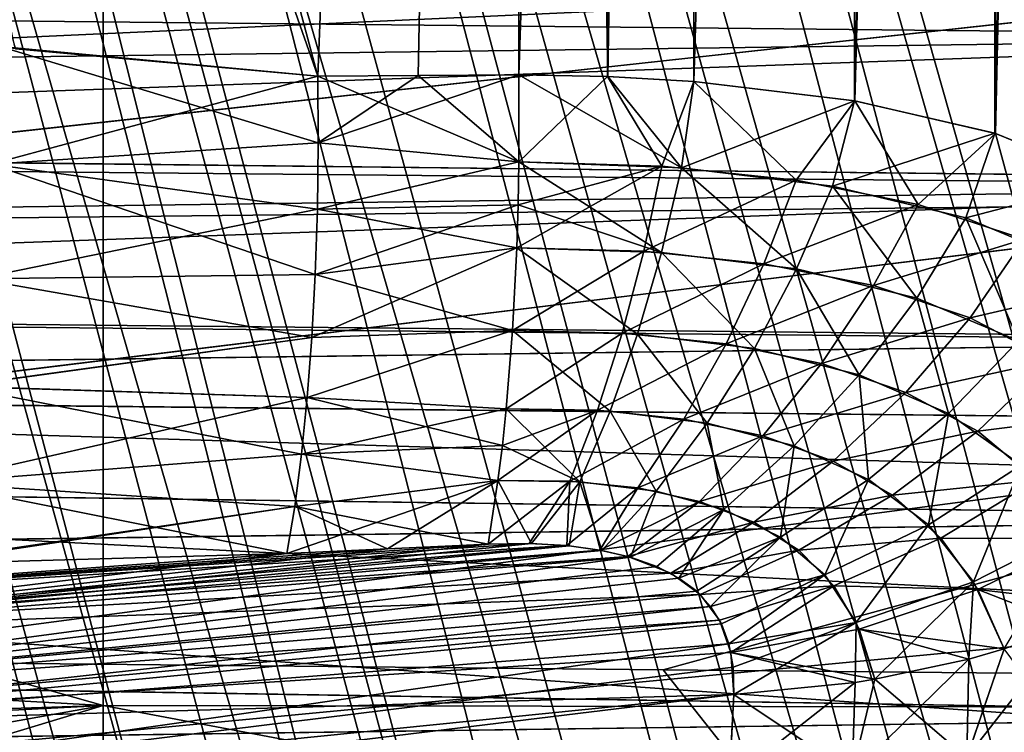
# Model space of a CAD drawing. Header units: metres. Extents: x -31 to 116, y -82 to 82.
# Tile 105 of 256: x -12.13 to -8.87, y -41.24 to -38.87. Entities that reach past the tile are written whole.
import ezdxf

# ---------------------------------------------------------------- set-up
doc = ezdxf.new("R2010")
doc.units = ezdxf.units.M
doc.layers.add('solid_80000000GA_10_1', color=7, linetype='CONTINUOUS')

msp = doc.modelspace()

# ---------------------------------------------------------------- linework, layer by layer
at = {"layer": 'solid_80000000GA_10_1'}
for points in [[(-17.035437, -22.266291, 8.499084), (-11.14546, -39.060158, 8.853372), (-15.738481, -21.918772, 8.853372)], [(-15.738481, -21.91877, -8.853372), (-11.14546, -39.060158, -8.853372), (-12.148616, -38.968784, -8.627256)], [(-15.738481, -21.91877, -8.853372), (-10.479055, -21.962585, -9.779715), (-11.14546, -39.060158, -8.853372)], [(-15.738481, -21.918772, 8.853372), (-11.14546, -39.060158, 8.853372), (-10.479055, -21.962587, 9.779715)], [(-10.479055, -21.962585, -9.779715), (-10.812262, -39.057499, -8.912315), (-11.14546, -39.060158, -8.853372)], [(-10.479055, -21.962587, 9.779715), (-11.14546, -39.060158, 8.853372), (-10.812262, -39.057499, 8.912315)], [(-10.479055, -21.962585, -9.779715), (-10.479055, -39.055363, -8.971235), (-10.812262, -39.057499, -8.912315)], [(-10.479055, -21.962587, 9.779715), (-10.812262, -39.057499, 8.912315), (-10.479055, -39.055363, 8.971235)], [(-10.479055, -21.962585, -9.779715), (-9.903896, -21.970234, -9.941367), (-10.479055, -39.055363, -8.971235)], [(-10.479055, -21.962587, 9.779715), (-10.479055, -39.055363, 8.971235), (-10.184257, -39.061455, 9.038482)], [(-9.903924, -21.970232, 9.941357), (-10.479055, -21.962587, 9.779715), (-10.184257, -39.061455, 9.038482)], [(-9.903896, -21.970234, -9.941367), (-10.184668, -39.061432, -9.038366), (-10.479055, -39.055363, -8.971235)], [(-9.903896, -21.970234, -9.941367), (-9.89924, -39.07774, -9.134026), (-10.184668, -39.061432, -9.038366)], [(-9.903924, -21.970232, 9.941357), (-10.184257, -39.061455, 9.038482), (-9.898911, -39.077766, 9.134154)], [(-9.37161, -21.983131, 10.21406), (-9.903924, -21.970232, 9.941357), (-9.898911, -39.077766, 9.134154)], [(-9.903896, -21.970234, -9.941367), (-9.37159, -21.983133, -10.214073), (-9.89924, -39.07774, -9.134026)], [(-9.37159, -21.983133, -10.214073), (-9.365022, -39.141983, -9.40673), (-9.89924, -39.07774, -9.134026)], [(-9.37161, -21.983131, 10.21406), (-9.898911, -39.077766, 9.134154), (-9.36584, -39.141853, 9.406203)], [(-9.37161, -21.983131, 10.21406), (-9.36584, -39.141853, 9.406203), (-8.904059, -22.000763, 10.586835)], [(-9.37159, -21.983133, -10.214073), (-8.904045, -22.000765, -10.586849), (-9.365022, -39.141983, -9.40673)], [(-8.904059, -22.000763, 10.586835), (-9.36584, -39.141853, 9.406203), (-8.900657, -39.249542, 9.774308)], [(-8.904045, -22.000765, -10.586849), (-8.898579, -39.250175, -9.77632), (-9.365022, -39.141983, -9.40673)], [(-8.904059, -22.000763, 10.586835), (-8.900657, -39.249542, 9.774308), (-8.519835, -22.022429, 11.04489)], [(-8.904045, -22.000765, -10.586849), (-8.519825, -22.02243, -11.044904), (-8.898579, -39.250175, -9.77632)], [(-8.519835, -22.022429, 11.04489), (-8.900657, -39.249542, 9.774308), (-8.518516, -39.404499, 10.224669)], [(-8.519825, -22.02243, -11.044904), (-8.515915, -39.405903, -10.228441), (-8.898579, -39.250175, -9.77632)], [(-17.035437, -22.266291, 8.499084), (-12.14784, -38.969006, 8.627461), (-11.14546, -39.060158, 8.853372)], [(-20.135519, -24.146751, -0.119696), (-9.206542, -64.937607, -0.072043), (-9.119857, -64.916855, -0.965781)], [(-20.098276, -24.171345, -0.569429), (-20.135519, -24.146751, -0.119696), (-9.119857, -64.916855, -0.965781)], [(-20.135519, -24.146751, -0.119696), (-20.124195, -24.15432, 0.329388), (-9.206542, -64.937607, -0.072043)], [(-20.124195, -24.15432, 0.329388), (-20.063772, -24.193392, 0.782186), (-9.206542, -64.937607, -0.072043)], [(-20.009789, -24.226574, -1.030607), (-20.098276, -24.171345, -0.569429), (-9.119857, -64.916855, -0.965781)], [(-20.063772, -24.193392, 0.782186), (-9.143503, -64.922409, 0.825583), (-9.206542, -64.937607, -0.072043)], [(-20.063772, -24.193392, 0.782186), (-19.947016, -24.263313, 1.259328), (-9.143503, -64.922409, 0.825583)], [(-20.009789, -24.226574, -1.030607), (-9.119857, -64.916855, -0.965781), (-8.887325, -64.860634, -1.828622)], [(-19.85355, -24.314751, -1.537706), (-20.009789, -24.226574, -1.030607), (-8.887325, -64.860634, -1.828622)], [(-19.947016, -24.263313, 1.259328), (-19.839264, -24.322298, 1.575862), (-9.143503, -64.922409, 0.825583)], [(-19.830252, -24.327032, -1.599436), (-19.85355, -24.314751, -1.537706), (-8.887325, -64.860634, -1.828622)], [(-19.839264, -24.322298, 1.575862), (-8.932652, -64.871605, 1.697886), (-9.143503, -64.922409, 0.825583)], [(-19.839264, -24.322298, 1.575862), (-19.744385, -24.370493, 1.808325), (-8.932652, -64.871605, 1.697886)], [(-19.661144, -24.410271, -1.989027), (-19.830252, -24.327032, -1.599436), (-8.887325, -64.860634, -1.828622)], [(-19.744385, -24.370493, 1.808325), (-19.367527, -24.535038, 2.516984), (-8.932652, -64.871605, 1.697886)], [(-19.661144, -24.410271, -1.989027), (-8.887325, -64.860634, -1.828622), (-8.51011, -64.767723, -2.648758)], [(-19.396957, -24.523487, -2.469851), (-19.661144, -24.410271, -1.989027), (-8.51011, -64.767723, -2.648758)], [(-19.190554, -24.600687, -2.780309), (-19.396957, -24.523487, -2.469851), (-8.51011, -64.767723, -2.648758)], [(-19.367527, -24.535038, 2.516984), (-8.582389, -64.785721, 2.516984), (-8.932652, -64.871605, 1.697886)], [(-19.19087, -24.600769, 2.779785), (-8.582389, -64.785721, 2.516984), (-19.367527, -24.535038, 2.516984)], [(-8.221005, -64.695236, 3.103031), (-8.582389, -64.785721, 2.516984), (-19.19087, -24.600769, 2.779785)], [(-8.221005, -64.695236, 3.103031), (-19.19087, -24.600769, 2.779785), (-18.835791, -24.715651, 3.227892)], [(-19.190554, -24.600687, -2.780309), (-8.51011, -64.767723, -2.648758), (-7.999062, -64.638649, -3.393542)], [(-19.017433, -24.659273, -3.010205), (-19.190554, -24.600687, -2.780309), (-7.999062, -64.638649, -3.393542)], [(-18.443211, -24.822365, -3.634156), (-19.017433, -24.659273, -3.010205), (-7.999062, -64.638649, -3.393542)], [(-7.788533, -64.584244, 3.634675), (-18.835791, -24.715651, 3.227892), (-18.384169, -24.83687, 3.688898)], [(-7.788533, -64.584244, 3.634675), (-8.221005, -64.695236, 3.103031), (-18.835791, -24.715651, 3.227892)], [(-18.443211, -24.822365, -3.634156), (-7.999062, -64.638649, -3.393542), (-7.378141, -64.475967, -4.030697)], [(-18.375969, -24.838879, -3.696376), (-18.443211, -24.822365, -3.634156), (-7.378141, -64.475967, -4.030697)], [(-7.788533, -64.584244, 3.634675), (-18.384169, -24.83687, 3.688898), (-18.10844, -24.900148, 3.925932)], [(-17.709684, -24.980108, -4.221485), (-18.375969, -24.838879, -3.696376), (-7.378141, -64.475967, -4.030697)], [(-7.293158, -64.453163, 4.10253), (-18.10844, -24.900148, 3.925932), (-17.69219, -24.983339, 4.233313)], [(-7.293158, -64.453163, 4.10253), (-7.788533, -64.584244, 3.634675), (-18.10844, -24.900148, 3.925932)], [(-17.709684, -24.980108, -4.221485), (-7.378141, -64.475967, -4.030697), (-6.624575, -64.268631, -4.570979)], [(-17.44652, -25.026459, -4.390234), (-17.709684, -24.980108, -4.221485), (-6.624575, -64.268631, -4.570979)], [(-7.293158, -64.453163, 4.10253), (-17.69219, -24.983339, 4.233313), (-17.446692, -25.026342, 4.390146)], [(-6.744359, -64.302505, 4.498389), (-17.446692, -25.026342, 4.390146), (-17.242685, -25.059254, 4.508155)], [(-6.744359, -64.302505, 4.498389), (-7.293158, -64.453163, 4.10253), (-17.446692, -25.026342, 4.390146)], [(-16.895889, -25.10972, -4.685307), (-17.44652, -25.026459, -4.390234), (-6.624575, -64.268631, -4.570979)], [(-6.744359, -64.302505, 4.498389), (-17.242685, -25.059254, 4.508155), (-16.763975, -25.127176, 4.745441)], [(-16.895889, -25.10972, -4.685307), (-6.624575, -64.268631, -4.570979), (-5.799427, -64.027458, -4.959238)], [(-16.416647, -25.169453, -4.885856), (-16.895889, -25.10972, -4.685307), (-5.799427, -64.027458, -4.959238)], [(-6.152701, -64.132866, 4.815432), (-16.763975, -25.127176, 4.745441), (-16.416695, -25.169481, 4.885835)], [(-6.152701, -64.132866, 4.815432), (-6.744359, -64.302505, 4.498389), (-16.763975, -25.127176, 4.745441)], [(-6.152701, -64.132866, 4.815432), (-16.416695, -25.169481, 4.885835), (-16.262659, -25.186504, 4.940173)], [(-16.022779, -25.211084, -5.015509), (-16.416647, -25.169453, -4.885856), (-5.799427, -64.027458, -4.959238)], [(-5.529637, -63.944912, 5.04838), (-16.262659, -25.186504, 4.940173), (-15.748165, -25.236721, 5.088315)], [(-5.529637, -63.944912, 5.04838), (-6.152701, -64.132866, 4.815432), (-16.262659, -25.186504, 4.940173)], [(-16.022779, -25.211084, -5.015509), (-5.799427, -64.027458, -4.959238), (-4.932014, -63.754135, -5.186461)], [(-15.320251, -25.271198, -5.174274), (-16.022779, -25.211084, -5.015509), (-4.932014, -63.754135, -5.186461)], [(-5.529637, -63.944912, 5.04838), (-15.748165, -25.236721, 5.088315), (-15.320524, -25.271276, 5.174226)], [(-5.529637, -63.944912, 5.04838), (-15.320524, -25.271276, 5.174226), (-15.227662, -25.278017, 5.188566)], [(-15.115817, -25.28569, -5.203827), (-15.320251, -25.271198, -5.174274), (-4.932014, -63.754135, -5.186461)], [(-4.887135, -63.739349, 5.193649), (-15.227662, -25.278017, 5.188566), (-14.709188, -25.31101, 5.240926)], [(-4.887135, -63.739349, 5.193649), (-5.529637, -63.944912, 5.04838), (-15.227662, -25.278017, 5.188566)], [(-15.115817, -25.28569, -5.203827), (-4.932014, -63.754135, -5.186461), (-4.043405, -63.447029, -5.248548)], [(-14.2, -25.336498, -5.247025), (-15.115817, -25.28569, -5.203827), (-4.043405, -63.447029, -5.248548)], [(-4.237373, -63.516899, 5.249361), (-14.709188, -25.31101, 5.240926), (-14.2, -25.336498, 5.247025)], [(-4.237373, -63.516899, 5.249361), (-4.887135, -63.739349, 5.193649), (-14.709188, -25.31101, 5.240926)], [(-3.592497, -63.278263, 5.215289), (-14.2, -25.336498, 5.247025), (-13.602382, -25.402636, 5.198022)], [(-3.592497, -63.278263, 5.215289), (-4.237373, -63.516899, 5.249361), (-14.2, -25.336498, 5.247025)], [(-14.2, -25.336498, -5.247025), (-4.043405, -63.447029, -5.248548), (-3.190397, -63.118511, -5.147477)], [(-13.655311, -25.393713, -5.204721), (-14.2, -25.336498, -5.247025), (-3.190397, -63.118511, -5.147477)], [(-13.037604, -25.530893, -5.09922), (-13.655311, -25.393713, -5.204721), (-3.190397, -63.118511, -5.147477)], [(-2.964308, -63.024097, 5.092755), (-13.602382, -25.402636, 5.198022), (-12.915688, -25.565849, 5.071377)], [(-2.964308, -63.024097, 5.092755), (-3.592497, -63.278263, 5.215289), (-13.602382, -25.402636, 5.198022)], [(-13.037604, -25.530893, -5.09922), (-3.190397, -63.118511, -5.147477), (-2.374493, -62.759918, -4.888916)], [(-12.327435, -25.766209, -4.904049), (-13.037604, -25.530893, -5.09922), (-2.374493, -62.759918, -4.888916)], [(-2.36405, -62.754951, 4.884449), (-12.915688, -25.565849, 5.071377), (-12.11904, -25.848278, 4.831406)], [(-2.36405, -62.754951, 4.884449), (-2.964308, -63.024097, 5.092755), (-12.915688, -25.565849, 5.071377)], [(-11.542784, -26.10084, -4.591586), (-12.327435, -25.766209, -4.904049), (-2.374493, -62.759918, -4.888916)], [(-1.802263, -62.471241, 4.594205), (-12.11904, -25.848278, 4.831406), (-11.255001, -26.239109, 4.44869)], [(-1.802263, -62.471241, 4.594205), (-2.36405, -62.754951, 4.884449), (-12.11904, -25.848278, 4.831406)], [(-11.542784, -26.10084, -4.591586), (-2.374493, -62.759918, -4.888916), (-1.636958, -62.380161, -4.487979)], [(-10.76293, -26.491352, -4.16375), (-11.542784, -26.10084, -4.591586), (-1.636958, -62.380161, -4.487979)], [(-1.28881, -62.173267, 4.226834), (-11.255001, -26.239109, 4.44869), (-10.436717, -26.668045, 3.942246)], [(-1.28881, -62.173267, 4.226834), (-1.802263, -62.471241, 4.594205), (-11.255001, -26.239109, 4.44869)], [(-10.76293, -26.491352, -4.16375), (-1.636958, -62.380161, -4.487979), (-0.982257, -61.969849, -3.946201)], [(-10.073257, -26.872604, -3.658596), (-10.76293, -26.491352, -4.16375), (-0.982257, -61.969849, -3.946201)], [(-0.832798, -61.86116, 3.787896), (-10.436717, -26.668045, 3.942246), (-9.750704, -27.060116, 3.366766)], [(-0.832798, -61.86116, 3.787896), (-1.28881, -62.173267, 4.226834), (-10.436717, -26.668045, 3.942246)], [(-10.073257, -26.872604, -3.658596), (-0.439484, -61.531879, -3.278738), (-9.508332, -27.204287, -3.116266)], [(-10.073257, -26.872604, -3.658596), (-0.982257, -61.969849, -3.946201), (-0.439484, -61.531879, -3.278738)], [(-0.442561, -61.534794, 3.283393), (-9.750704, -27.060116, 3.366766), (-9.214854, -27.382275, 2.765656)], [(-0.442561, -61.534794, 3.283393), (-0.832798, -61.86116, 3.787896), (-9.750704, -27.060116, 3.366766)], [(-0.036914, -61.075321, -2.516984), (-9.256079, -27.357077, -2.818626), (-9.508332, -27.204287, -3.116266)], [(-0.439484, -61.531879, -3.278738), (-0.036914, -61.075321, -2.516984), (-9.508332, -27.204287, -3.116266)], [(-0.036914, -61.075321, -2.516984), (-9.035298, -27.492895, -2.516984), (-9.256079, -27.357077, -2.818626)], [(-0.125883, -61.193806, 2.719572), (-9.214854, -27.382275, 2.765656), (-8.815616, -27.629824, 2.162234)], [(-0.125883, -61.193806, 2.719572), (-0.442561, -61.534794, 3.283393), (-9.214854, -27.382275, 2.765656)], [(0.118369, -60.821201, -2.073761), (-8.686381, -27.711149, -1.916149), (-9.035298, -27.492895, -2.516984)], [(0.118369, -60.821201, -2.073761), (-9.035298, -27.492895, -2.516984), (-0.036914, -61.075321, -2.516984)], [(-12, -36.2328, -45.505402), (-29.5, -36.287064, -45.852333), (-29.5, -39.718975, -42.913754)], [(-12, -36.59473, -45.214851), (-12, -36.2328, -45.505402), (-29.5, -39.718975, -42.913754)], [(-29.5, -39.718975, 42.913754), (-29.5, -36.287064, 45.852333), (8.5, -37.995903, 43.570267)], [(-1.752739, -36.623474, -44.961113), (-12, -36.59473, -45.214851), (-29.5, -39.718975, -42.913754)], [(-1.752739, -36.623474, -44.961113), (-29.5, -39.718975, -42.913754), (8.5, -36.651878, -44.706783)], [(-29.5, -39.718975, -42.913754), (8.5, -37.995903, -43.570263), (8.5, -36.651878, -44.706783)], [(-11.857142, -37.711174, -47.308746), (5.595928, -37.675877, -47.434151), (5.595928, -41.173279, -44.432323)], [(-11.857142, -37.711174, 47.308746), (5.595928, -41.173279, 44.432323), (5.595928, -37.675877, 47.434151)], [(-31, -40.086826, 45.313309), (-11.857142, -41.147339, 44.352528), (-11.857142, -37.711174, 47.308746)], [(-21, -38.564827, 46.615498), (-31, -40.086826, 45.313309), (-11.857142, -37.711174, 47.308746)], [(-21, -38.564827, -46.615498), (-11.857142, -37.711174, -47.308746), (-11.857142, -41.147339, -44.352528)], [(-11.857142, -41.147339, -44.352528), (-11.857142, -37.711174, -47.308746), (5.595928, -41.173279, -44.432323)], [(-11.857142, -37.711174, 47.308746), (-11.857142, -41.147339, 44.352528), (5.595928, -41.173279, 44.432323)], [(-29.5, -39.718975, -42.913754), (8.5, -39.30471, -42.393353), (8.5, -37.995903, -43.570263)], [(-29.5, -39.718975, 42.913754), (8.5, -37.995903, 43.570267), (8.5, -39.30471, 42.393353)], [(-29, -39.214962, 36.007774), (-7, -38.929558, 35.750851), (-7, -38.423191, 36.303555)], [(-29, -38.704056, 36.56543), (-29, -39.214962, 36.007774), (-7, -38.423191, 36.303555)], [(-29, -38.704056, -36.56543), (-7, -38.423191, -36.303555), (-7, -38.929558, -35.750851)], [(-31, -40.086823, -45.313313), (-21, -38.564827, -46.615498), (-11.857142, -41.147339, -44.352528)], [(-13.000001, -39.337471, 32.789261), (-13.000001, -38.605976, 33.304535), (-7, -38.680256, 33.378983)], [(-13.000001, -38.606224, -33.30434), (-13.000001, -39.338543, -32.788635), (-7, -38.679237, -33.379829)], [(-29, -39.214962, -36.007774), (-29, -38.704056, -36.56543), (-7, -38.929558, -35.750851)], [(-13.000001, -39.338543, -32.788635), (-7, -39.406006, -32.870472), (-7, -38.679237, -33.379829)], [(-13.000001, -39.337471, 32.789261), (-7, -38.680256, 33.378983), (-7, -39.407021, 32.869862)], [(-29, -39.716034, 35.441269), (-7, -39.426186, 35.189377), (-7, -38.929558, 35.750851)], [(-29, -39.214962, 36.007774), (-29, -39.716034, 35.441269), (-7, -38.929558, 35.750851)], [(-29, -39.214962, -36.007774), (-7, -38.929558, -35.750851), (-7, -39.426186, -35.189377)], [(-12.199129, -38.962097, 8.613133), (-12.228645, -39.351475, 8.613738), (-11.14546, -39.060158, 8.853372)], [(-11.143925, -39.281319, -8.855626), (-12.22858, -39.351391, -8.613752), (-12.199151, -38.961979, -8.613136)], [(-11.14546, -39.060158, -8.853372), (-11.143925, -39.281319, -8.855626), (-12.199151, -38.961979, -8.613136)], [(-12.148616, -38.968784, -8.627256), (-11.14546, -39.060158, -8.853372), (-12.199151, -38.961979, -8.613136)], [(-12.14784, -38.969006, 8.627461), (-12.199129, -38.962097, 8.613133), (-11.14546, -39.060158, 8.853372)], [(-12.228645, -39.351475, 8.613738), (-11.143925, -39.281319, 8.85563), (-11.14546, -39.060158, 8.853372)], [(-10.812262, -39.057499, 8.912315), (-11.14546, -39.060158, 8.853372), (-11.143925, -39.281319, 8.85563)], [(-10.812262, -39.057499, -8.912315), (-10.478775, -39.34391, -8.978824), (-11.14546, -39.060158, -8.853372)], [(-10.478775, -39.34391, -8.978824), (-11.143925, -39.281319, -8.855626), (-11.14546, -39.060158, -8.853372)], [(-11.143925, -39.281319, 8.85563), (-10.478775, -39.343899, 8.978827), (-10.479055, -39.055363, 8.971235)], [(-10.812262, -39.057499, 8.912315), (-11.143925, -39.281319, 8.85563), (-10.479055, -39.055363, 8.971235)], [(-10.812262, -39.057499, -8.912315), (-10.479055, -39.055363, -8.971235), (-10.478775, -39.34391, -8.978824)], [(-9.939679, -39.363583, 9.126984), (-10.184257, -39.061455, 9.038482), (-10.479055, -39.055363, 8.971235)], [(-10.478775, -39.343899, 8.978827), (-9.939679, -39.363583, 9.126984), (-10.479055, -39.055363, 8.971235)], [(-10.184668, -39.061432, -9.038366), (-10.478775, -39.34391, -8.978824), (-10.479055, -39.055363, -8.971235)], [(-10.005434, -39.358921, -9.10305), (-10.478775, -39.34391, -8.978824), (-10.184668, -39.061432, -9.038366)], [(-10.005434, -39.358921, -9.10305), (-10.184668, -39.061432, -9.038366), (-9.89924, -39.07774, -9.134026)], [(-9.939679, -39.363583, 9.126984), (-9.898911, -39.077766, 9.134154), (-10.184257, -39.061455, 9.038482)], [(-9.559944, -39.405388, -9.30132), (-10.005434, -39.358921, -9.10305), (-9.89924, -39.07774, -9.134026)], [(-9.939679, -39.363583, 9.126984), (-9.36584, -39.141853, 9.406203), (-9.898911, -39.077766, 9.134154)], [(-9.559944, -39.405388, -9.30132), (-9.89924, -39.07774, -9.134026), (-9.365022, -39.141983, -9.40673)], [(-9.939679, -39.363583, 9.126984), (-9.439567, -39.424736, 9.370789), (-9.36584, -39.141853, 9.406203)], [(-9.155571, -39.485313, -9.566682), (-9.559944, -39.405388, -9.30132), (-9.365022, -39.141983, -9.40673)], [(-9.439567, -39.424736, 9.370789), (-8.900657, -39.249542, 9.774308), (-9.36584, -39.141853, 9.406203)], [(-9.155571, -39.485313, -9.566682), (-9.365022, -39.141983, -9.40673), (-8.898579, -39.250175, -9.77632)], [(-29, -39.214962, -36.007774), (-7, -39.426186, -35.189377), (-29, -39.716034, -35.441269)], [(-9.439567, -39.424736, 9.370789), (-8.997727, -39.530327, 9.698556), (-8.900657, -39.249542, 9.774308)], [(-8.804181, -39.600651, -9.88875), (-9.155571, -39.485313, -9.566682), (-8.898579, -39.250175, -9.77632)], [(-8.997727, -39.530327, 9.698556), (-8.518516, -39.404499, 10.224669), (-8.900657, -39.249542, 9.774308)], [(-8.804181, -39.600651, -9.88875), (-8.898579, -39.250175, -9.77632), (-8.515915, -39.405903, -10.228441)], [(-12.228645, -39.351475, 8.613738), (-11.146661, -39.501286, 8.881966), (-11.143925, -39.281319, 8.85563)], [(-11.143925, -39.281319, -8.855626), (-11.146661, -39.501286, -8.881963), (-12.22858, -39.351391, -8.613752)], [(-11.143925, -39.281319, 8.85563), (-11.146661, -39.501286, 8.881966), (-10.478775, -39.343899, 8.978827)], [(-10.478775, -39.34391, -8.978824), (-11.146661, -39.501286, -8.881963), (-11.143925, -39.281319, -8.855626)], [(-29.5, -42.913754, -39.718975), (8.5, -40.098618, -41.643215), (8.5, -39.30471, -42.393353)], [(-29.5, -39.718975, -42.913754), (-29.5, -42.913754, -39.718975), (8.5, -39.30471, -42.393353)], [(-29.5, -39.718975, 42.913754), (8.5, -39.30471, 42.393353), (8.5, -40.098618, 41.643219)], [(-13.000001, -40.142117, 32.397934), (-13.000001, -39.337471, 32.789261), (-7, -39.407021, 32.869862)], [(-13.000001, -39.338543, -32.788635), (-13.000001, -40.143562, -32.397385), (-7, -39.406006, -32.870472)], [(-12.228645, -39.351475, 8.613738), (-12.276029, -39.731827, 8.687948), (-11.146661, -39.501286, 8.881966)], [(-11.153661, -39.717251, -8.932199), (-12.275962, -39.731766, -8.687952), (-12.22858, -39.351391, -8.613752)], [(-11.146661, -39.501286, -8.881963), (-11.153661, -39.717251, -8.932199), (-12.22858, -39.351391, -8.613752)], [(-11.146661, -39.501286, 8.881966), (-10.481347, -39.486748, 8.997914), (-10.478775, -39.343899, 8.978827)], [(-10.478775, -39.34391, -8.978824), (-10.481346, -39.486748, -8.99791), (-11.146661, -39.501286, -8.881963)], [(-10.005434, -39.358921, -9.10305), (-10.485754, -39.628914, -9.027361), (-10.481346, -39.486748, -8.99791)], [(-10.064575, -39.640572, -9.134427), (-10.485754, -39.628914, -9.027361), (-10.005434, -39.358921, -9.10305)], [(-10.00598, -39.644596, 9.154705), (-10.478775, -39.343899, 8.978827), (-10.481347, -39.486748, 8.997914)], [(-10.005434, -39.358921, -9.10305), (-10.481346, -39.486748, -8.99791), (-10.478775, -39.34391, -8.978824)], [(-10.00598, -39.644596, 9.154705), (-9.939679, -39.363583, 9.126984), (-10.478775, -39.343899, 8.978827)], [(-10.064575, -39.640572, -9.134427), (-10.005434, -39.358921, -9.10305), (-9.559944, -39.405388, -9.30132)], [(-10.00598, -39.644596, 9.154705), (-9.558965, -39.699356, 9.358827), (-9.939679, -39.363583, 9.126984)], [(-9.558965, -39.699356, 9.358827), (-9.439567, -39.424736, 9.370789), (-9.939679, -39.363583, 9.126984)], [(-13.000001, -40.143562, -32.397385), (-7, -40.206711, -32.485241), (-7, -39.406006, -32.870472)], [(-13.000001, -40.142117, 32.397934), (-7, -39.407021, 32.869862), (-7, -40.20668, 32.485241)], [(-9.666862, -39.68185, -9.301004), (-10.064575, -39.640572, -9.134427), (-9.559944, -39.405388, -9.30132)], [(-9.666862, -39.68185, -9.301004), (-9.559944, -39.405388, -9.30132), (-9.155571, -39.485313, -9.566682)], [(-9.558965, -39.699356, 9.358827), (-9.160074, -39.796131, 9.629498), (-9.439567, -39.424736, 9.370789)], [(-9.160074, -39.796131, 9.629498), (-8.997727, -39.530327, 9.698556), (-9.439567, -39.424736, 9.370789)], [(-8.997727, -39.530327, 9.698556), (-8.630877, -39.683113, 10.093323), (-8.518516, -39.404499, 10.224669)], [(-29, -40.224316, 34.969292), (-7, -39.934643, 34.70731), (-7, -39.426186, 35.189377)], [(-29, -40.224316, 34.969292), (-7, -39.426186, 35.189377), (-29, -39.716034, 35.441269)], [(-29, -39.716034, -35.441269), (-7, -39.426186, -35.189377), (-7, -39.934643, -34.70731)], [(-11.153661, -39.717251, 8.9322), (-10.485753, -39.628891, 9.027359), (-10.481347, -39.486748, 8.997914)], [(-11.146661, -39.501286, 8.881966), (-11.153661, -39.717251, 8.9322), (-10.481347, -39.486748, 8.997914)], [(-10.481346, -39.486748, -8.99791), (-10.485754, -39.628914, -9.027361), (-11.146661, -39.501286, -8.881963)], [(-10.485753, -39.628891, 9.027359), (-10.00598, -39.644596, 9.154705), (-10.481347, -39.486748, 8.997914)], [(-9.303246, -39.754715, -9.520957), (-9.666862, -39.68185, -9.301004), (-9.155571, -39.485313, -9.566682)], [(-9.303246, -39.754715, -9.520957), (-9.155571, -39.485313, -9.566682), (-8.804181, -39.600651, -9.88875)], [(-12.276029, -39.731827, 8.687948), (-11.153661, -39.717251, 8.9322), (-11.146661, -39.501286, 8.881966)], [(-10.485754, -39.628914, -9.027361), (-11.153661, -39.717251, -8.932199), (-11.146661, -39.501286, -8.881963)], [(-9.160074, -39.796131, 9.629498), (-8.822265, -39.937729, 9.952272), (-8.997727, -39.530327, 9.698556)], [(-8.822265, -39.937729, 9.952272), (-8.630877, -39.683113, 10.093323), (-8.997727, -39.530327, 9.698556)], [(-8.983001, -39.861176, -9.78536), (-9.303246, -39.754715, -9.520957), (-8.804181, -39.600651, -9.88875)], [(-8.983001, -39.861176, -9.78536), (-8.804181, -39.600651, -9.88875), (-8.515262, -39.752968, -10.254169)], [(-11.164837, -39.926434, 9.005706), (-10.499849, -39.903824, 9.115831), (-10.485753, -39.628891, 9.027359)], [(-11.153661, -39.717251, 8.9322), (-11.164837, -39.926434, 9.005706), (-10.485753, -39.628891, 9.027359)], [(-10.485754, -39.628914, -9.027361), (-10.499851, -39.903858, -9.115841), (-11.153661, -39.717251, -8.932199)], [(-10.064575, -39.640572, -9.134427), (-10.499851, -39.903858, -9.115841), (-10.485754, -39.628914, -9.027361)], [(-10.136045, -39.912205, -9.204566), (-10.499851, -39.903858, -9.115841), (-10.064575, -39.640572, -9.134427)], [(-10.085386, -39.915558, 9.221099), (-10.485753, -39.628891, 9.027359), (-10.499849, -39.903824, 9.115831)], [(-10.085386, -39.915558, 9.221099), (-10.00598, -39.644596, 9.154705), (-10.485753, -39.628891, 9.027359)], [(-10.136045, -39.912205, -9.204566), (-10.064575, -39.640572, -9.134427), (-9.666862, -39.68185, -9.301004)], [(-10.085386, -39.915558, 9.221099), (-9.69831, -39.963322, 9.38565), (-10.00598, -39.644596, 9.154705)], [(-9.69831, -39.963322, 9.38565), (-9.558965, -39.699356, 9.358827), (-10.00598, -39.644596, 9.154705)], [(-9.791881, -39.947872, -9.339317), (-10.136045, -39.912205, -9.204566), (-9.666862, -39.68185, -9.301004)], [(-9.791881, -39.947872, -9.339317), (-9.666862, -39.68185, -9.301004), (-9.303246, -39.754715, -9.520957)], [(-29.5, -39.718975, 42.913754), (8.5, -41.643215, 40.098621), (8.5, -42.393353, 39.30471)], [(-29.5, -42.913754, 39.718975), (-29.5, -39.718975, 42.913754), (8.5, -42.393353, 39.30471)], [(-29.5, -39.718975, 42.913754), (8.5, -40.878212, 40.878216), (8.5, -41.643215, 40.098621)], [(-29.5, -39.718975, 42.913754), (8.5, -40.098618, 41.643219), (8.5, -40.878212, 40.878216)], [(-29, -40.226082, -34.967972), (-29, -39.716034, -35.441269), (-7, -39.934643, -34.70731)], [(-12.276029, -39.731827, 8.687948), (-11.164837, -39.926434, 9.005706), (-11.153661, -39.717251, 8.9322)], [(-11.153661, -39.717251, -8.932199), (-11.164837, -39.926434, -9.005705), (-12.275962, -39.731766, -8.687952)], [(-10.499851, -39.903858, -9.115841), (-11.164837, -39.926434, -9.005705), (-11.153661, -39.717251, -8.932199)], [(-9.69831, -39.963322, 9.38565), (-9.351152, -40.049988, 9.600684), (-9.558965, -39.699356, 9.358827)], [(-9.351152, -40.049988, 9.600684), (-9.160074, -39.796131, 9.629498), (-9.558965, -39.699356, 9.358827)], [(-12.276029, -39.731827, 8.687948), (-12.341939, -40.088581, 8.832182), (-11.164837, -39.926434, 9.005706)], [(-11.164837, -39.926434, -9.005705), (-12.341872, -40.088547, -8.832185), (-12.275962, -39.731766, -8.687952)], [(-9.476057, -40.012745, -9.514785), (-9.791881, -39.947872, -9.339317), (-9.303246, -39.754715, -9.520957)], [(-9.476057, -40.012745, -9.514785), (-9.303246, -39.754715, -9.520957), (-8.983001, -39.861176, -9.78536)], [(-8.713305, -40.002762, -10.083032), (-8.983001, -39.861176, -9.78536), (-8.515262, -39.752968, -10.254169)], [(-9.351152, -40.049988, 9.600684), (-9.054291, -40.178284, 9.853999), (-9.160074, -39.796131, 9.629498)], [(-9.054291, -40.178284, 9.853999), (-8.822265, -39.937729, 9.952272), (-9.160074, -39.796131, 9.629498)], [(-9.196042, -40.108803, -9.723385), (-9.476057, -40.012745, -9.514785), (-8.983001, -39.861176, -9.78536)], [(-9.196042, -40.108803, -9.723385), (-8.983001, -39.861176, -9.78536), (-8.713305, -40.002762, -10.083032)], [(-11.180057, -40.12608, 9.101591), (-10.520771, -40.162964, 9.242413), (-10.499849, -39.903824, 9.115831)], [(-11.164837, -39.926434, 9.005706), (-11.180057, -40.12608, 9.101591), (-10.499849, -39.903824, 9.115831)], [(-10.499851, -39.903858, -9.115841), (-11.180057, -40.12608, -9.101591), (-11.164837, -39.926434, -9.005705)], [(-10.499851, -39.903858, -9.115841), (-10.520775, -40.16301, -9.242435), (-11.180057, -40.12608, -9.101591)], [(-10.136045, -39.912205, -9.204566), (-10.520775, -40.16301, -9.242435), (-10.499851, -39.903858, -9.115841)], [(-10.218353, -40.168118, -9.312013), (-10.520775, -40.16301, -9.242435), (-10.136045, -39.912205, -9.204566)], [(-10.176232, -40.170765, 9.324786), (-10.499849, -39.903824, 9.115831), (-10.520771, -40.162964, 9.242413)], [(-10.176232, -40.170765, 9.324786), (-10.085386, -39.915558, 9.221099), (-10.499849, -39.903824, 9.115831)], [(-10.218353, -40.168118, -9.312013), (-10.136045, -39.912205, -9.204566), (-9.791881, -39.947872, -9.339317)], [(-29, -40.224316, 34.969292), (-7, -40.526157, 34.33173), (-7, -39.934643, 34.70731)], [(-29, -40.226082, -34.967972), (-7, -39.934643, -34.70731), (-7, -40.526157, -34.33173)], [(-12.341939, -40.088581, 8.832182), (-11.180057, -40.12608, 9.101591), (-11.164837, -39.926434, 9.005706)], [(-11.164837, -39.926434, -9.005705), (-11.180057, -40.12608, -9.101591), (-12.341872, -40.088547, -8.832185)], [(-10.176232, -40.170765, 9.324786), (-9.854483, -40.210701, 9.450672), (-10.085386, -39.915558, 9.221099)], [(-9.854483, -40.210701, 9.450672), (-9.69831, -39.963322, 9.38565), (-10.085386, -39.915558, 9.221099)], [(-9.054291, -40.178284, 9.853999), (-8.814232, -40.349571, 10.130397), (-8.822265, -39.937729, 9.952272)], [(-9.932261, -40.197594, -9.415434), (-10.218353, -40.168118, -9.312013), (-9.791881, -39.947872, -9.339317)], [(-9.932261, -40.197594, -9.415434), (-9.791881, -39.947872, -9.339317), (-9.476057, -40.012745, -9.514785)], [(-9.854483, -40.210701, 9.450672), (-9.566112, -40.285419, 9.612871), (-9.69831, -39.963322, 9.38565)], [(-9.566112, -40.285419, 9.612871), (-9.351152, -40.049988, 9.600684), (-9.69831, -39.963322, 9.38565)], [(-9.669843, -40.253162, -9.548333), (-9.932261, -40.197594, -9.415434), (-9.476057, -40.012745, -9.514785)], [(-9.669843, -40.253162, -9.548333), (-9.476057, -40.012745, -9.514785), (-9.196042, -40.108803, -9.723385)], [(-8.957492, -40.237495, -9.955774), (-9.196042, -40.108803, -9.723385), (-8.713305, -40.002762, -10.083032)], [(-8.957492, -40.237495, -9.955774), (-8.713305, -40.002762, -10.083032), (-8.498227, -40.179943, -10.400896)], [(-9.566112, -40.285419, 9.612871), (-9.319932, -40.397472, 9.801511), (-9.351152, -40.049988, 9.600684)], [(-9.319932, -40.397472, 9.801511), (-9.054291, -40.178284, 9.853999), (-9.351152, -40.049988, 9.600684)], [(-21, -41.617107, -43.912033), (-31, -40.086823, -45.313313), (-11.857142, -41.147339, -44.352528)], [(-31, -40.086826, 45.313309), (-31, -41.770775, 43.765877), (-11.857142, -41.147339, 44.352528)], [(-29.5, -42.913754, -39.718975), (8.5, -40.878212, -40.878216), (8.5, -40.098618, -41.643215)], [(-12.341939, -40.088581, 8.832182), (-12.423868, -40.40815, 9.040945), (-11.180057, -40.12608, 9.101591)], [(-11.19911, -40.313625, -9.218543), (-12.423802, -40.408142, -9.040956), (-12.341872, -40.088547, -8.832185)], [(-11.180057, -40.12608, -9.101591), (-11.19911, -40.313625, -9.218543), (-12.341872, -40.088547, -8.832185)], [(-9.43743, -40.33667, -9.704561), (-9.669843, -40.253162, -9.548333), (-9.196042, -40.108803, -9.723385)], [(-9.43743, -40.33667, -9.704561), (-9.196042, -40.108803, -9.723385), (-8.957492, -40.237495, -9.955774)], [(-13, -40.998707, 32.140789), (-13.000001, -40.142117, 32.397934), (-7, -40.20668, 32.485241)], [(-13.000001, -40.143562, -32.397385), (-13, -40.998707, -32.140789), (-7, -40.206711, -32.485241)], [(-12.423868, -40.40815, 9.040945), (-11.19911, -40.313625, 9.218542), (-11.180057, -40.12608, 9.101591)], [(-11.180057, -40.12608, 9.101591), (-11.19911, -40.313625, 9.218542), (-10.520771, -40.162964, 9.242413)], [(-10.533601, -40.284416, -9.318841), (-11.19911, -40.313625, -9.218543), (-11.180057, -40.12608, -9.101591)], [(-10.520775, -40.16301, -9.242435), (-10.533601, -40.284416, -9.318841), (-11.180057, -40.12608, -9.101591)], [(-11.19911, -40.313625, 9.218542), (-10.533601, -40.284416, 9.318844), (-10.520771, -40.162964, 9.242413)], [(-10.218353, -40.168118, -9.312013), (-10.548087, -40.400967, -9.404492), (-10.533601, -40.284416, -9.318841)], [(-10.218353, -40.168118, -9.312013), (-10.309769, -40.402954, -9.454496), (-10.548087, -40.400967, -9.404492)], [(-10.533601, -40.284416, 9.318844), (-10.276603, -40.40485, 9.463567), (-10.520771, -40.162964, 9.242413)], [(-10.218353, -40.168118, -9.312013), (-10.533601, -40.284416, -9.318841), (-10.520775, -40.16301, -9.242435)], [(-10.176232, -40.170765, 9.324786), (-10.520771, -40.162964, 9.242413), (-10.276603, -40.40485, 9.463567)], [(-9.932261, -40.197594, -9.415434), (-10.309769, -40.402954, -9.454496), (-10.218353, -40.168118, -9.312013)], [(-10.176232, -40.170765, 9.324786), (-10.276603, -40.40485, 9.463567), (-10.023965, -40.43594, 9.552412)], [(-10.176232, -40.170765, 9.324786), (-10.023965, -40.43594, 9.552412), (-9.854483, -40.210701, 9.450672)], [(-10.000317, -41.028217, 32.188068), (-13, -40.998707, 32.140789), (-7, -40.20668, 32.485241)], [(-10.000317, -41.028217, -32.188068), (-7, -40.206711, -32.485241), (-13, -40.998707, -32.140789)], [(-9.932261, -40.197594, -9.415434), (-10.084912, -40.425541, -9.527663), (-10.309769, -40.402954, -9.454496)], [(-9.669843, -40.253162, -9.548333), (-10.084912, -40.425541, -9.527663), (-9.932261, -40.197594, -9.415434)], [(-10.000317, -41.028217, 32.188068), (-7, -40.20668, 32.485241), (-7, -41.057705, 32.23539)], [(-10.000317, -41.028217, -32.188068), (-7, -41.057705, -32.23539), (-7, -40.206711, -32.485241)], [(-9.319932, -40.397472, 9.801511), (-9.121496, -40.548092, 10.004404), (-9.054291, -40.178284, 9.853999)], [(-9.121496, -40.548092, 10.004404), (-8.814232, -40.349571, 10.130397), (-9.054291, -40.178284, 9.853999)], [(-8.763421, -40.399147, -10.201211), (-8.957492, -40.237495, -9.955774), (-8.498227, -40.179943, -10.400896)], [(-29, -40.224316, 34.969292), (-29, -40.821167, 34.615856), (-7, -40.526157, 34.33173)], [(-29, -40.823967, -34.614594), (-29, -40.226082, -34.967972), (-7, -40.526157, -34.33173)], [(-9.854483, -40.210701, 9.450672), (-10.023965, -40.43594, 9.552412), (-9.799465, -40.496445, 9.665727)], [(-9.854483, -40.210701, 9.450672), (-9.799465, -40.496445, 9.665727), (-9.566112, -40.285419, 9.612871)], [(-9.239842, -40.449459, -9.876591), (-9.43743, -40.33667, -9.704561), (-8.957492, -40.237495, -9.955774)], [(-9.239842, -40.449459, -9.876591), (-8.957492, -40.237495, -9.955774), (-8.763421, -40.399147, -10.201211)], [(-9.669843, -40.253162, -9.548333), (-9.879916, -40.470173, -9.620772), (-10.084912, -40.425541, -9.527663)], [(-9.43743, -40.33667, -9.704561), (-9.879916, -40.470173, -9.620772), (-9.669843, -40.253162, -9.548333)], [(-11.19911, -40.313625, 9.218542), (-10.548081, -40.400917, 9.404454), (-10.533601, -40.284416, 9.318844)], [(-10.533601, -40.284416, -9.318841), (-10.548087, -40.400967, -9.404492), (-11.19911, -40.313625, -9.218543)], [(-10.533601, -40.284416, 9.318844), (-10.548081, -40.400917, 9.404454), (-10.276603, -40.40485, 9.463567)], [(-9.566112, -40.285419, 9.612871), (-9.799465, -40.496445, 9.665727), (-9.611101, -40.588646, 9.796375)], [(-9.566112, -40.285419, 9.612871), (-9.611101, -40.588646, 9.796375), (-9.319932, -40.397472, 9.801511)], [(-12.423868, -40.40815, 9.040945), (-11.221748, -40.48666, 9.35504), (-11.19911, -40.313625, 9.218542)], [(-11.19911, -40.313625, -9.218543), (-11.221747, -40.48666, -9.355039), (-12.423802, -40.408142, -9.040956)], [(-11.19911, -40.313625, 9.218542), (-11.221748, -40.48666, 9.35504), (-10.548081, -40.400917, 9.404454)], [(-10.548087, -40.400967, -9.404492), (-11.221747, -40.48666, -9.355039), (-11.19911, -40.313625, -9.218543)], [(-9.43743, -40.33667, -9.704561), (-9.700474, -40.538486, -9.729386), (-9.879916, -40.470173, -9.620772)], [(-9.239842, -40.449459, -9.876591), (-9.700474, -40.538486, -9.729386), (-9.43743, -40.33667, -9.704561)], [(-9.121496, -40.548092, 10.004404), (-8.972272, -40.73642, 10.208496), (-8.814232, -40.349571, 10.130397)], [(-8.972272, -40.73642, 10.208496), (-8.632685, -40.563019, 10.413431), (-8.814232, -40.349571, 10.130397)], [(-10.548081, -40.400917, 9.404454), (-11.247662, -40.643097, 9.509231), (-10.914341, -40.627235, 9.553349)], [(-11.221748, -40.48666, 9.35504), (-11.247662, -40.643097, 9.509231), (-10.548081, -40.400917, 9.404454)], [(-10.548087, -40.400967, -9.404492), (-10.580995, -40.611526, -9.597336), (-11.221747, -40.48666, -9.355039)], [(-10.914341, -40.627235, 9.553349), (-10.581011, -40.611526, 9.597334), (-10.548081, -40.400917, 9.404454)], [(-10.548081, -40.400917, 9.404454), (-10.581011, -40.611526, 9.597334), (-10.436796, -40.61005, 9.622005)], [(-10.309769, -40.402954, -9.454496), (-10.580995, -40.611526, -9.597336), (-10.548087, -40.400967, -9.404492)], [(-10.309769, -40.402954, -9.454496), (-10.444205, -40.60968, -9.62026), (-10.580995, -40.611526, -9.597336)], [(-10.276603, -40.40485, 9.463567), (-10.548081, -40.400917, 9.404454), (-10.436796, -40.61005, 9.622005)], [(-10.309769, -40.402954, -9.454496), (-10.319554, -40.616745, -9.650221), (-10.444205, -40.60968, -9.62026)], [(-10.309769, -40.402954, -9.454496), (-10.084912, -40.425541, -9.527663), (-10.319554, -40.616745, -9.650221)], [(-9.319932, -40.397472, 9.801511), (-9.611101, -40.588646, 9.796375), (-9.464238, -40.713791, 9.935503)], [(-9.319932, -40.397472, 9.801511), (-9.464238, -40.713791, 9.935503), (-9.121496, -40.548092, 10.004404)], [(-9.079657, -40.591797, -10.055841), (-9.239842, -40.449459, -9.876591), (-8.763421, -40.399147, -10.201211)], [(-9.079657, -40.591797, -10.055841), (-8.763421, -40.399147, -10.201211), (-8.614006, -40.592613, -10.448487)], [(-12.423868, -40.40815, 9.040945), (-12.517908, -40.678333, 9.306488), (-11.221748, -40.48666, 9.35504)], [(-12.423802, -40.408142, -9.040956), (-11.247662, -40.643093, -9.509226), (-12.487406, -40.678036, -9.312194)], [(-11.221747, -40.48666, -9.355039), (-11.247662, -40.643093, -9.509226), (-12.423802, -40.408142, -9.040956)], [(-10.276603, -40.40485, 9.463567), (-10.436796, -40.61005, 9.622005), (-10.31217, -40.617374, 9.652204)], [(-10.084912, -40.425541, -9.527663), (-10.210199, -40.631557, -9.684855), (-10.319554, -40.616745, -9.650221)], [(-10.276603, -40.40485, 9.463567), (-10.31217, -40.617374, 9.652204), (-10.204134, -40.63261, 9.686987)], [(-10.023965, -40.43594, 9.552412), (-10.276603, -40.40485, 9.463567), (-10.204134, -40.63261, 9.686987)], [(-10.084912, -40.425541, -9.527663), (-9.879916, -40.470173, -9.620772), (-10.210199, -40.631557, -9.684855)], [(-10.023965, -40.43594, 9.552412), (-10.204134, -40.63261, 9.686987), (-10.108869, -40.655037, 9.725655)], [(-9.799465, -40.496445, 9.665727), (-10.023965, -40.43594, 9.552412), (-10.108869, -40.655037, 9.725655)], [(-9.239842, -40.449459, -9.876591), (-9.551085, -40.631729, -9.848046), (-9.700474, -40.538486, -9.729386)], [(-9.079657, -40.591797, -10.055841), (-9.551085, -40.631729, -9.848046), (-9.239842, -40.449459, -9.876591)], [(-11.221748, -40.48666, 9.35504), (-12.517908, -40.678333, 9.306488), (-12.487266, -40.678024, 9.312208)], [(-11.221748, -40.48666, 9.35504), (-12.487266, -40.678024, 9.312208), (-11.247662, -40.643097, 9.509231)], [(-10.914342, -40.627235, -9.553349), (-11.247662, -40.643093, -9.509226), (-11.221747, -40.48666, -9.355039)], [(-11.221747, -40.48666, -9.355039), (-10.580995, -40.611526, -9.597336), (-10.914342, -40.627235, -9.553349)], [(-9.879916, -40.470173, -9.620772), (-10.117548, -40.652634, -9.721838), (-10.210199, -40.631557, -9.684855)], [(-9.879916, -40.470173, -9.620772), (-9.700474, -40.538486, -9.729386), (-10.117548, -40.652634, -9.721838)], [(-9.799465, -40.496445, 9.665727), (-10.108869, -40.655037, 9.725655), (-10.020985, -40.686493, 9.770109)], [(-9.799465, -40.496445, 9.665727), (-10.020985, -40.686493, 9.770109), (-9.948083, -40.724281, 9.815668)], [(-9.611101, -40.588646, 9.796375), (-9.799465, -40.496445, 9.665727), (-9.948083, -40.724281, 9.815668)], [(-29, -40.821167, 34.615856), (-7, -41.178776, 34.076698), (-7, -40.526157, 34.33173)], [(-29, -40.823967, -34.614594), (-7, -40.526157, -34.33173), (-7, -41.178776, -34.076698)], [(-9.700474, -40.538486, -9.729386), (-9.97545, -40.708401, -9.797345), (-10.117548, -40.652634, -9.721838)], [(-9.700474, -40.538486, -9.729386), (-9.551085, -40.631729, -9.848046), (-9.97545, -40.708401, -9.797345)], [(-9.121496, -40.548092, 10.004404), (-9.464238, -40.713791, 9.935503), (-9.360731, -40.87151, 10.073614)], [(-9.121496, -40.548092, 10.004404), (-9.360731, -40.87151, 10.073614), (-8.972272, -40.73642, 10.208496)], [(-8.972272, -40.73642, 10.208496), (-8.8697, -40.959133, 10.400876), (-8.632685, -40.563019, 10.413431)], [(-9.611101, -40.588646, 9.796375), (-9.948083, -40.724281, 9.815668), (-9.889471, -40.768093, 9.861577)], [(-9.611101, -40.588646, 9.796375), (-9.889471, -40.768093, 9.861577), (-9.843081, -40.818279, 9.907855)], [(-9.464238, -40.713791, 9.935503), (-9.611101, -40.588646, 9.796375), (-9.843081, -40.818279, 9.907855)], [(-9.079657, -40.591797, -10.055841), (-9.43438, -40.75029, -9.97051), (-9.551085, -40.631729, -9.848046)], [(-8.957027, -40.762558, -10.233461), (-9.43438, -40.75029, -9.97051), (-9.079657, -40.591797, -10.055841)], [(-8.957027, -40.762558, -10.233461), (-9.079657, -40.591797, -10.055841), (-8.614006, -40.592613, -10.448487)], [(-8.957027, -40.762558, -10.233461), (-8.614006, -40.592613, -10.448487), (-8.506534, -40.815186, -10.686577)], [(-10.436796, -40.61005, 9.622005), (-10.581011, -40.611526, 9.597334), (-13.768517, -40.94997, 9.38068)], [(-10.31217, -40.617374, 9.652204), (-10.436796, -40.61005, 9.622005), (-13.768517, -40.94997, 9.38068)], [(-10.581011, -40.611526, 9.597334), (-10.914341, -40.627235, 9.553349), (-13.768517, -40.94997, 9.38068)], [(-10.204134, -40.63261, 9.686987), (-10.31217, -40.617374, 9.652204), (-13.768517, -40.94997, 9.38068)], [(-10.914341, -40.627235, 9.553349), (-11.247662, -40.643097, 9.509231), (-13.768517, -40.94997, 9.38068)], [(-10.108869, -40.655037, 9.725655), (-10.204134, -40.63261, 9.686987), (-13.768517, -40.94997, 9.38068)], [(-10.319554, -40.616745, -9.650221), (-13.768468, -40.921913, -9.352059), (-13.767509, -40.82774, -9.246929)], [(-10.319554, -40.616745, -9.650221), (-10.210199, -40.631557, -9.684855), (-13.768468, -40.921913, -9.352059)], [(-10.210199, -40.631557, -9.684855), (-10.117548, -40.652634, -9.721838), (-13.768468, -40.921913, -9.352059)], [(-10.444205, -40.60968, -9.62026), (-10.319554, -40.616745, -9.650221), (-13.767509, -40.82774, -9.246929)], [(-10.580995, -40.611526, -9.597336), (-10.444205, -40.60968, -9.62026), (-13.767509, -40.82774, -9.246929)], [(-10.914342, -40.627235, -9.553349), (-10.580995, -40.611526, -9.597336), (-13.767509, -40.82774, -9.246929)], [(-11.247662, -40.643093, -9.509226), (-10.914342, -40.627235, -9.553349), (-13.767509, -40.82774, -9.246929)], [(-9.551085, -40.631729, -9.848046), (-9.877644, -40.779247, -9.872362), (-9.97545, -40.708401, -9.797345)], [(-9.551085, -40.631729, -9.848046), (-9.43438, -40.75029, -9.97051), (-9.877644, -40.779247, -9.872362)], [(-11.247662, -40.643097, 9.509231), (-13.767511, -40.827862, 9.247077), (-13.768517, -40.94997, 9.38068)], [(-13.766515, -41.141655, 9.549474), (-10.108869, -40.655037, 9.725655), (-13.768517, -40.94997, 9.38068)], [(-10.117548, -40.652634, -9.721838), (-9.97545, -40.708401, -9.797345), (-13.768468, -40.921913, -9.352059)], [(-11.247662, -40.643097, 9.509231), (-12.487266, -40.678024, 9.312208), (-13.767511, -40.827862, 9.247077)], [(-12.487406, -40.678036, -9.312194), (-11.247662, -40.643093, -9.509226), (-13.767509, -40.82774, -9.246929)], [(-13.766515, -41.141655, 9.549474), (-10.020985, -40.686493, 9.770109), (-10.108869, -40.655037, 9.725655)], [(-13.766515, -41.141655, 9.549474), (-9.948083, -40.724281, 9.815668), (-10.020985, -40.686493, 9.770109)], [(-9.97545, -40.708401, -9.797345), (-9.877644, -40.779247, -9.872362), (-13.768468, -40.921913, -9.352059)], [(-13.766515, -41.141655, 9.549474), (-9.889471, -40.768093, 9.861577), (-9.948083, -40.724281, 9.815668)], [(-9.464238, -40.713791, 9.935503), (-9.843081, -40.818279, 9.907855), (-9.807338, -40.87616, 9.955009)], [(-9.464238, -40.713791, 9.935503), (-9.807338, -40.87616, 9.955009), (-9.782441, -40.94281, 10.002811)], [(-9.360731, -40.87151, 10.073614), (-9.464238, -40.713791, 9.935503), (-9.782441, -40.94281, 10.002811)], [(-9.43438, -40.75029, -9.97051), (-9.813639, -40.863838, -9.945457), (-9.877644, -40.779247, -9.872362)], [(-9.43438, -40.75029, -9.97051), (-9.775904, -40.970642, -10.021041), (-9.813639, -40.863838, -9.945457)], [(-9.43438, -40.75029, -9.97051), (-9.350864, -40.893497, -10.090347), (-9.775904, -40.970642, -10.021041)], [(-8.957027, -40.762558, -10.233461), (-9.350864, -40.893497, -10.090347), (-9.43438, -40.75029, -9.97051)], [(-8.972272, -40.73642, 10.208496), (-9.360731, -40.87151, 10.073614), (-9.298859, -41.059631, 10.201411)], [(-8.869766, -40.959152, -10.400835), (-9.350864, -40.893497, -10.090347), (-8.957027, -40.762558, -10.233461)], [(-8.972272, -40.73642, 10.208496), (-9.298859, -41.059631, 10.201411), (-8.987328, -40.992809, 10.334034)], [(-8.972272, -40.73642, 10.208496), (-8.987328, -40.992809, 10.334034), (-8.8697, -40.959133, 10.400876)], [(-8.957027, -40.762558, -10.233461), (-8.506534, -40.815186, -10.686577), (-8.6525, -40.881638, -10.554686)], [(-8.869766, -40.959152, -10.400835), (-8.957027, -40.762558, -10.233461), (-8.6525, -40.881638, -10.554686)], [(-9.877644, -40.779247, -9.872362), (-13.766513, -41.14172, -9.549523), (-13.768468, -40.921913, -9.352059)], [(-13.766515, -41.141655, 9.549474), (-9.843081, -40.818279, 9.907855), (-9.889471, -40.768093, 9.861577)], [(-9.877644, -40.779247, -9.872362), (-9.813639, -40.863838, -9.945457), (-13.766513, -41.14172, -9.549523)], [(-29, -40.821167, 34.615856), (-29, -41.47945, 34.39719), (-7, -41.178776, 34.076698)], [(-29, -41.481831, -34.396664), (-29, -40.823967, -34.614594), (-7, -41.178776, -34.076698)], [(-13.766515, -41.141655, 9.549474), (-13.763829, -41.251759, 9.628886), (-9.843081, -40.818279, 9.907855)], [(-13.763829, -41.251759, 9.628886), (-9.807338, -40.87616, 9.955009), (-9.843081, -40.818279, 9.907855)], [(-29.5, -42.913754, -39.718975), (8.5, -41.643215, -40.098618), (8.5, -40.878212, -40.878216)], [(-9.813639, -40.863838, -9.945457), (-13.764517, -41.227062, -9.612043), (-13.766513, -41.14172, -9.549523)], [(-9.813639, -40.863838, -9.945457), (-9.775904, -40.970642, -10.021041), (-13.764517, -41.227062, -9.612043)], [(-13.763829, -41.251759, 9.628886), (-9.782441, -40.94281, 10.002811), (-9.807338, -40.87616, 9.955009)], [(-9.360731, -40.87151, 10.073614), (-9.782441, -40.94281, 10.002811), (-9.768765, -41.020306, 10.051339)], [(-9.350864, -40.893497, -10.090347), (-9.298956, -41.059647, -10.201379), (-9.775904, -40.970642, -10.021041)], [(-9.360731, -40.87151, 10.073614), (-9.768765, -41.020306, 10.051339), (-9.766611, -41.110683, 10.100131)], [(-9.360731, -40.87151, 10.073614), (-9.766611, -41.110683, 10.100131), (-9.36448, -41.070103, 10.180625)], [(-9.360731, -40.87151, 10.073614), (-9.36448, -41.070103, 10.180625), (-9.298859, -41.059631, 10.201411)], [(-8.987328, -40.992809, -10.334034), (-9.298956, -41.059647, -10.201379), (-9.350864, -40.893497, -10.090347)], [(-8.987328, -40.992809, -10.334034), (-9.350864, -40.893497, -10.090347), (-8.869766, -40.959152, -10.400835)], [(-8.994117, -41.319756, -10.463633), (-8.869766, -40.959152, -10.400835), (-8.6525, -40.881638, -10.554686)], [(-8.657875, -41.244488, -10.698009), (-8.994117, -41.319756, -10.463633), (-8.6525, -40.881638, -10.554686)], [(-13.763829, -41.251759, 9.628886), (-13.753949, -41.513054, 9.777255), (-9.782441, -40.94281, 10.002811)], [(-13.753949, -41.513054, 9.777255), (-9.768765, -41.020306, 10.051339), (-9.782441, -40.94281, 10.002811)], [(-8.8697, -40.959133, 10.400876), (-8.994139, -41.320091, 10.463726), (-8.657907, -41.244865, 10.698098)], [(-8.8697, -40.959133, 10.400876), (-8.987328, -40.992809, 10.334034), (-8.994139, -41.320091, 10.463726)], [(-8.994117, -41.319756, -10.463633), (-8.987328, -40.992809, -10.334034), (-8.869766, -40.959152, -10.400835)], [(-9.775904, -40.970642, -10.021041), (-9.76661, -41.110664, -10.100122), (-13.764517, -41.227062, -9.612043)], [(-9.36448, -41.070103, -10.180624), (-9.76661, -41.110664, -10.100122), (-9.775904, -40.970642, -10.021041)], [(-9.298956, -41.059647, -10.201379), (-9.36448, -41.070103, -10.180624), (-9.775904, -40.970642, -10.021041)], [(-13.753949, -41.513054, 9.777255), (-9.766611, -41.110683, 10.100131), (-9.768765, -41.020306, 10.051339)], [(-7, -44.828129, 27.409464), (-13, -40.998707, 32.140789), (-10.000317, -41.028217, 32.188068)], [(-13, -44.810078, 27.262457), (-13, -40.998707, 32.140789), (-7, -44.828129, 27.409464)], [(-13, -40.998707, -32.140789), (-13, -44.810078, -27.262457), (-7, -44.828129, -27.409464)], [(-10.000317, -41.028217, -32.188068), (-13, -40.998707, -32.140789), (-7, -44.828129, -27.409464)], [(-9.374063, -41.37204, -10.300821), (-9.298956, -41.059647, -10.201379), (-8.987328, -40.992809, -10.334034)], [(-8.994117, -41.319756, -10.463633), (-9.374063, -41.37204, -10.300821), (-8.987328, -40.992809, -10.334034)], [(-8.987328, -40.992809, 10.334034), (-9.298859, -41.059631, 10.201411), (-8.994139, -41.320091, 10.463726)], [(-7, -44.828129, 27.409464), (-10.000317, -41.028217, 32.188068), (-7, -41.057705, 32.23539)], [(-10.000317, -41.028217, -32.188068), (-7, -44.828129, -27.409464), (-7, -41.057705, -32.23539)], [(-9.36448, -41.070103, -10.180624), (-9.781249, -41.399033, -10.216421), (-9.76661, -41.110664, -10.100122)], [(-9.374063, -41.37204, -10.300821), (-9.781249, -41.399033, -10.216421), (-9.36448, -41.070103, -10.180624)], [(-9.36448, -41.070103, 10.180625), (-9.766611, -41.110683, 10.100131), (-9.374068, -41.372349, 10.300918)], [(-9.298859, -41.059631, 10.201411), (-9.374068, -41.372349, 10.300918), (-8.994139, -41.320091, 10.463726)], [(-9.298859, -41.059631, 10.201411), (-9.36448, -41.070103, 10.180625), (-9.374068, -41.372349, 10.300918)], [(-9.374063, -41.37204, -10.300821), (-9.36448, -41.070103, -10.180624), (-9.298956, -41.059647, -10.201379)], [(-9.76661, -41.110664, -10.100122), (-13.753954, -41.512966, -9.777213), (-13.764517, -41.227062, -9.612043)], [(-9.76661, -41.110664, -10.100122), (-9.777058, -41.324234, -10.19125), (-13.753954, -41.512966, -9.777213)], [(-13.753949, -41.513054, 9.777255), (-13.749958, -41.595356, 9.813933), (-9.766611, -41.110683, 10.100131)], [(-13.749958, -41.595356, 9.813933), (-9.777033, -41.324265, 10.191263), (-9.766611, -41.110683, 10.100131)], [(-9.76661, -41.110664, -10.100122), (-9.781249, -41.399033, -10.216421), (-9.777058, -41.324234, -10.19125)], [(-9.374068, -41.372349, 10.300918), (-9.766611, -41.110683, 10.100131), (-9.777033, -41.324265, 10.191263)], [(-31, -41.770775, 43.765877), (-21, -41.617115, 43.912022), (-11.857142, -41.147339, 44.352528)], [(-21, -41.617107, -43.912033), (-11.857142, -41.147339, -44.352528), (-11.857142, -44.352524, -41.147339)], [(-21, -43.912018, 41.617119), (-11.857142, -44.352524, 41.147339), (-11.857142, -41.147339, 44.352528)], [(-21, -42.779961, 42.779961), (-21, -43.912018, 41.617119), (-11.857142, -41.147339, 44.352528)], [(-21, -41.617115, 43.912022), (-21, -42.779961, 42.779961), (-11.857142, -41.147339, 44.352528)], [(-11.857142, -41.147339, -44.352528), (5.595928, -41.173279, -44.432323), (5.595928, -44.432323, -41.173279)], [(-11.857142, -44.352524, -41.147339), (-11.857142, -41.147339, -44.352528), (5.595928, -44.432323, -41.173279)], [(-11.857142, -41.147339, 44.352528), (-11.857142, -44.352524, 41.147339), (5.595928, -41.173279, 44.432323)], [(-29, -41.47945, 34.39719), (-7, -41.868176, 33.951611), (-7, -41.178776, 34.076698)], [(-29, -41.481831, -34.396664), (-7, -41.178776, -34.076698), (-7, -41.868176, -33.951611)], [(-11.857142, -44.352524, 41.147339), (5.595928, -44.432323, 41.173279), (5.595928, -41.173279, 44.432323)]]:
    msp.add_3dface(points, dxfattribs=at)

doc.saveas('drawing.dxf')
